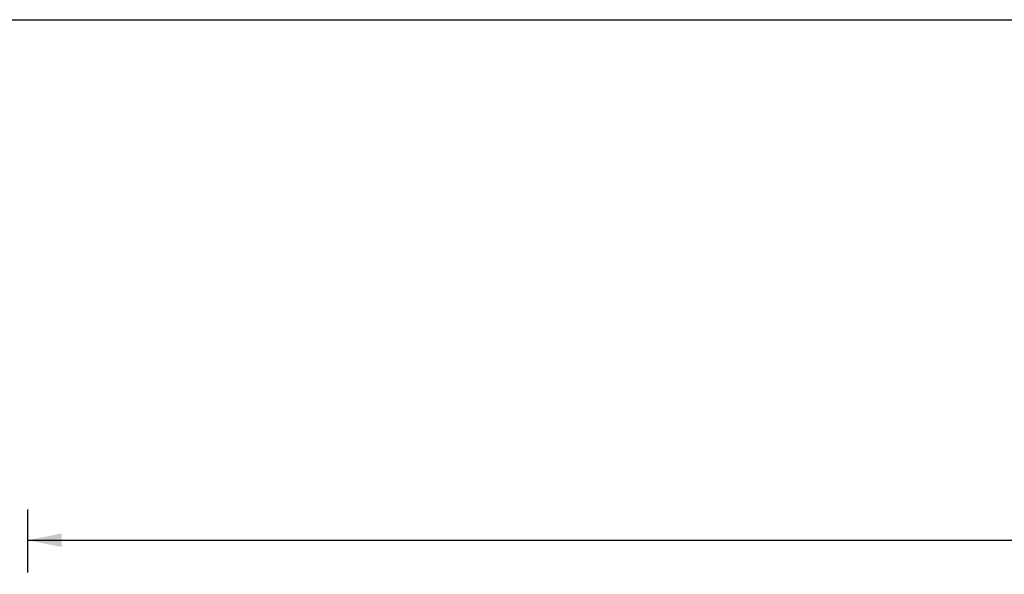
# Model space of a CAD drawing. Header units: inches. Extents: x 0 to 236, y 0 to 153.
# Tile 72 of 95: x 53 to 93, y 130 to 153. Entities that reach past the tile are written whole.
import ezdxf

# ---------------------------------------------------------------- set-up
doc = ezdxf.new("R2010")
doc.units = ezdxf.units.IN
doc.header["$LTSCALE"] = 12.986111
doc.header["$MEASUREMENT"] = 0
doc.layers.get('0').update_dxf_attribs({"linetype": 'CONTINUOUS'})
doc.layers.add('DIMENSIONS', color=7, linetype='CONTINUOUS')
doc.styles.get("Standard").update_dxf_attribs({"font": 'arial.ttf'})
doc.dimstyles.new('DIMSTYLE_1', dxfattribs={"dimtxt": 1.041667, "dimasz": 1.388889, "dimexe": 0.09, "dimexo": 0.07, "dimgap": 0.0375, "dimtad": 0, "dimtih": 1, "dimtoh": 1, "dimzin": 4, "dimdsep": 46, "dimtxsty": 'Standard', "dimblk": '_FILLED', "dimblk1": '_FILLED', "dimblk2": '_FILLED', "dimcen": 0.09, "dimadec": 3, "dimazin": 1, "dimtfac": 1, "dimtdec": 3, "dimtofl": 0, "dimtmove": 0, "dimatfit": 3, "dimldrblk": '_FILLED', "dimfxl": 0, "dimtolj": 1, "dimtzin": 4, "dimarcsym": 0})

# ---------------------------------------------------------------- blocks, each defined once
blk = doc.blocks.new('_FILLED')
at = {"color": 0, "linetype": 'ByBlock'}
blk.add_solid([(0, 0), (-1, 0.2), (-1, -0.2)], dxfattribs=at)
blk = doc.blocks.new('*D1')
at = {"layer": 'DIMENSIONS', "color": 2, "linetype": 'Continuous'}
for p, q in [((53.113, 130.258), (53.113, 132.825)), ((171.113, 130.258), (171.113, 132.825)), ((53.113, 131.575), (109.368, 131.575)), ((171.113, 131.575), (114.859, 131.575))]:
    blk.add_line(p, q, dxfattribs=at)
at = {"layer": 'DIMENSIONS', "color": 2, "linetype": 'Continuous', "xscale": 1.3888888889, "yscale": 1.3888888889, "zscale": 1.3888888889, "rotation": 180}
blk.add_blockref('_FILLED', (53.113, 131.575), dxfattribs=at)
at = {"layer": 'DIMENSIONS', "color": 2, "linetype": 'Continuous', "xscale": 1.3888888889, "yscale": 1.3888888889, "zscale": 1.3888888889}
blk.add_blockref('_FILLED', (171.113, 131.575), dxfattribs=at)
at = {"layer": 'DIMENSIONS', "color": 2, "linetype": 'Continuous', "insert": (112.113, 132.095), "char_height": 1.0417, "width": 4.44935, "attachment_point": 2, "line_spacing_factor": 0.9}
blk.add_mtext('118.00', dxfattribs=at)

msp = doc.modelspace()

# ---------------------------------------------------------------- linework, layer by layer
at = {"color": 7, "linetype": 'Continuous'}
msp.add_line((0, 152.778), (236.111, 152.778), dxfattribs=at)

# ---------------------------------------------------------------- dimensions: what is measured, and where the dimension line sits
at = {"layer": 'DIMENSIONS', "color": 2, "linetype": 'Continuous'}
dim = msp.add_linear_dim(base=(171.113, 131.575), p1=(53.113, 130.188), p2=(171.113, 130.188), dimstyle='DIMSTYLE_1', dxfattribs=at)
dim.commit()
dim.dimension.update_dxf_attribs({"geometry": '*D1', "text_midpoint": (112.157, 131.569), "dimtype": 160})

doc.saveas('drawing.dxf')
